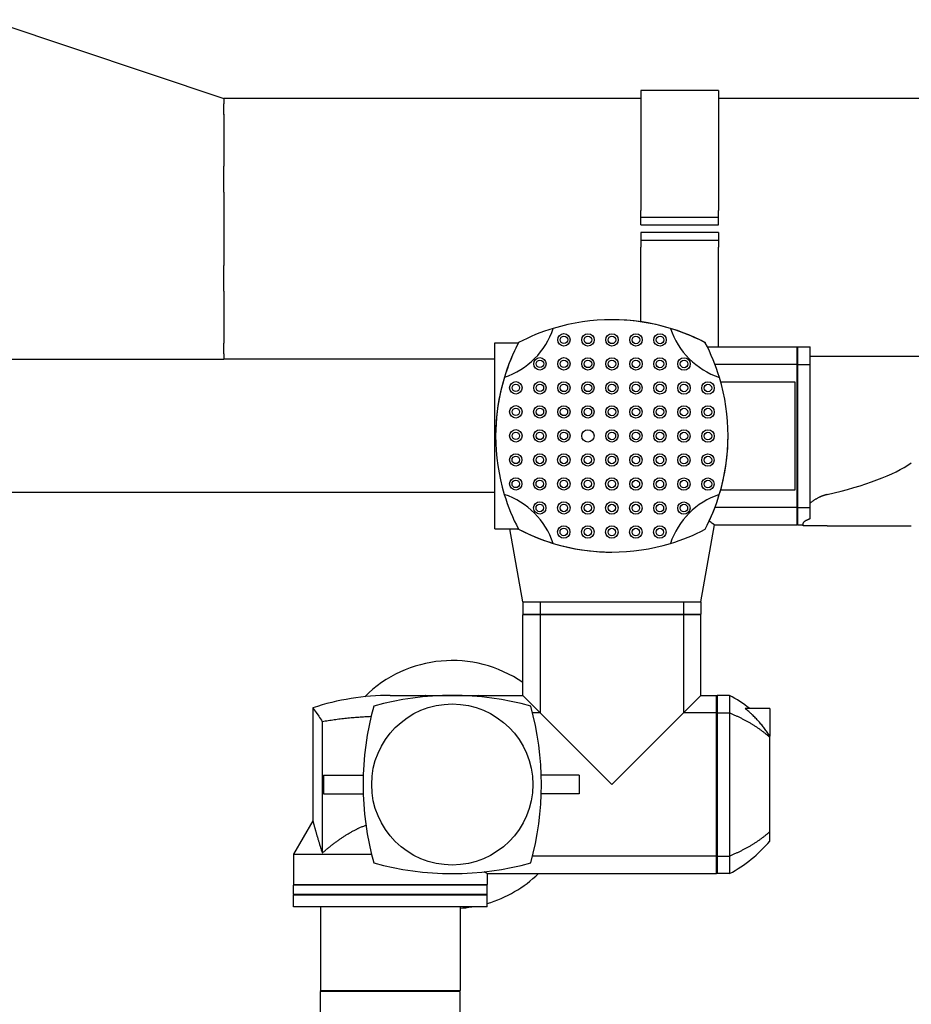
# Model space of a CAD drawing. Extents: x -89225 to 110569, y 13360 to 87647.
# Tile 104 of 256: x 24191 to 24767, y 30266 to 30902. Entities that reach past the tile are written whole.
import ezdxf

# ---------------------------------------------------------------- set-up
doc = ezdxf.new("R2010")
doc.units = 0
doc.layers.add('INSTALLATIE', color=6, linetype='Continuous')

# ---------------------------------------------------------------- blocks, each defined once
blk = doc.blocks.new('Beluchtingsinstallatie VAZ')
for p, q in [((1118040.94, -969967.71), (1118193.34, -970018.51)), ((1118462.55, -970013.5), (1118462.55, -970090.81)), ((1118512.55, -970013.5), (1118462.55, -970013.5)), ((1118512.55, -970013.5), (1118512.55, -970090.81)), ((1118193.34, -970018.51), (1118193.34, -970021.92)), ((1118462.55, -970018.51), (1118193.34, -970018.51)), ((1118193.34, -970028.8), (1118193.34, -970021.92)), ((1118844.36, -970018.51), (1118512.55, -970018.51)), ((1118193.34, -970028.79), (1118193.34, -970062.33)), ((1118193.34, -970078.93), (1118193.34, -970062.33)), ((1118193.34, -970078.93), (1118193.34, -970126.36)), ((1118462.55, -970095.15), (1118462.55, -970090.81)), ((1118512.55, -970095.15), (1118512.55, -970090.81)), ((1118462.55, -970095.15), (1118512.55, -970095.15)), ((1118462.55, -970100.15), (1118462.55, -970095.15)), ((1118462.55, -970100.15), (1118512.55, -970100.15)), ((1118512.55, -970100.15), (1118512.55, -970095.15)), ((1118512.55, -970105.15), (1118462.55, -970105.15)), ((1118462.55, -970105.15), (1118462.55, -970110.15)), ((1118512.55, -970105.15), (1118512.55, -970110.15)), ((1118462.55, -970110.15), (1118462.55, -970114.49)), ((1118512.55, -970110.15), (1118462.55, -970110.15)), ((1118512.55, -970110.15), (1118512.55, -970114.49)), ((1118462.55, -970162.72), (1118462.55, -970114.49)), ((1118512.55, -970178.85), (1118512.55, -970114.49)), ((1118193.34, -970142.96), (1118193.34, -970126.36)), ((1118193.34, -970142.96), (1118193.34, -970176.5)), ((1118193.34, -970183.38), (1118193.34, -970176.5)), ((1118368.24, -970176.35), (1118383.41, -970176.35)), ((1118368.24, -970296.35), (1118368.24, -970176.35)), ((1118383.53, -970176.14), (1118383.53, -970176.14)), ((1118383.57, -970176.13), (1118383.56, -970176.12)), ((1118503.95, -970176.14), (1118503.95, -970176.14)), ((1118503.98, -970176.16), (1118503.97, -970176.17)), ((1118193.34, -970183.37), (1118193.34, -970186.79)), ((1118505.35, -970178.85), (1118563.24, -970178.85)), ((1118563.24, -970190.16), (1118563.24, -970178.85)), ((1118563.74, -970179.35), (1118563.24, -970178.85)), ((1118563.74, -970190.16), (1118563.74, -970178.85)), ((1118563.74, -970178.85), (1118571.74, -970178.85)), ((1118571.74, -970190.16), (1118571.74, -970178.85)), ((1118040.94, -970186.79), (1118193.34, -970186.79)), ((1118368.24, -970186.79), (1118193.34, -970186.79)), ((1118571.74, -970184.85), (1118663.74, -970184.85)), ((1118563.24, -970190.16), (1118510.27, -970190.16)), ((1118563.24, -970282.54), (1118563.24, -970190.16)), ((1118563.74, -970282.54), (1118563.74, -970190.16)), ((1118563.74, -970190.16), (1118571.74, -970190.16)), ((1118571.74, -970282.54), (1118571.74, -970190.16)), ((1118513.95, -970201.35), (1118561.74, -970201.35)), ((1118561.74, -970201.35), (1118561.74, -970271.35)), ((1118561.74, -970271.35), (1118513.94, -970271.35)), ((1118563.24, -970282.54), (1118510.26, -970282.54)), ((1118563.24, -970293.85), (1118563.24, -970282.54)), ((1118563.74, -970282.54), (1118571.74, -970282.54)), ((1118563.74, -970293.85), (1118563.74, -970282.54)), ((1118571.74, -970289.88), (1118571.74, -970282.54)), ((1118368.24, -970296.35), (1118383.39, -970296.35)), ((1118386.24, -970343.35), (1118377.95, -970296.35)), ((1118383.53, -970296.56), (1118383.53, -970296.56)), ((1118501.24, -970343.35), (1118509.97, -970293.85)), ((1118503.92, -970296.58), (1118503.93, -970296.59)), ((1118503.95, -970296.56), (1118503.95, -970296.56)), ((1118509.97, -970293.85), (1118563.24, -970293.85)), ((1118563.74, -970293.35), (1118563.24, -970293.85)), ((1118563.74, -970293.85), (1118567.2, -970293.85)), ((1118567.2, -970294.35), (1118567.2, -970292.72)), ((1118582.77, -970294.35), (1118567.2, -970294.35)), ((1118582.77, -970294.35), (1118637.01, -970294.35)), ((1118386.24, -970343.35), (1118397.55, -970343.35)), ((1118386.24, -970343.35), (1118386.24, -970351.35)), ((1118397.55, -970343.35), (1118443.74, -970343.35)), ((1118397.55, -970343.35), (1118397.55, -970351.35)), ((1118443.74, -970343.35), (1118489.93, -970343.35)), ((1118489.93, -970343.35), (1118489.93, -970351.35)), ((1118489.93, -970343.35), (1118501.24, -970343.35)), ((1118501.24, -970343.35), (1118501.24, -970351.35)), ((1118386.24, -970351.35), (1118397.55, -970351.35)), ((1118386.74, -970351.35), (1118386.24, -970351.85)), ((1118397.55, -970351.85), (1118386.24, -970351.85)), ((1118386.24, -970403.85), (1118386.24, -970351.85)), ((1118397.55, -970351.35), (1118489.93, -970351.35)), ((1118397.55, -970351.85), (1118397.55, -970415.16)), ((1118489.93, -970351.85), (1118397.55, -970351.85)), ((1118489.93, -970351.35), (1118501.24, -970351.35)), ((1118501.24, -970351.85), (1118489.93, -970351.85)), ((1118489.93, -970351.85), (1118489.93, -970415.16)), ((1118500.74, -970351.35), (1118501.24, -970351.85)), ((1118501.24, -970403.85), (1118501.24, -970351.85)), ((1118300.74, -970403.85), (1118386.24, -970403.85)), ((1118323.73, -970403.85), (1118323.73, -970403.79)), ((1118357.73, -970403.78), (1118357.73, -970403.85)), ((1118397.55, -970415.16), (1118386.24, -970403.85)), ((1118501.24, -970403.85), (1118489.93, -970415.16)), ((1118501.24, -970403.85), (1118511.24, -970403.85)), ((1118511.24, -970415.16), (1118511.24, -970403.85)), ((1118511.74, -970404.35), (1118511.24, -970403.85)), ((1118511.74, -970403.85), (1118511.74, -970415.16)), ((1118519.74, -970403.85), (1118511.74, -970403.85)), ((1118519.74, -970403.85), (1118519.74, -970415.16)), ((1118250.74, -970411.86), (1118250.74, -970484.7)), ((1118397.55, -970415.16), (1118392.54, -970415.16)), ((1118443.74, -970461.35), (1118397.55, -970415.16)), ((1118489.93, -970415.16), (1118443.74, -970461.35)), ((1118511.24, -970415.16), (1118489.93, -970415.16)), ((1118511.24, -970507.54), (1118511.24, -970415.16)), ((1118511.74, -970415.16), (1118519.74, -970415.16)), ((1118511.74, -970415.16), (1118511.74, -970507.54)), ((1118519.74, -970415.16), (1118519.74, -970507.54)), ((1118545.74, -970412.35), (1118529.84, -970412.35)), ((1118545.74, -970412.35), (1118545.74, -970430.06)), ((1118256.87, -970420.86), (1118256.87, -970505.55)), ((1118545.74, -970430.9), (1118545.74, -970430.06)), ((1118545.74, -970491.8), (1118545.74, -970430.9)), ((1118257.74, -970455.35), (1118283.33, -970455.35)), ((1118257.74, -970455.35), (1118257.74, -970467.35)), ((1118422.74, -970455.35), (1118398.14, -970455.35)), ((1118422.74, -970455.35), (1118422.74, -970467.35)), ((1118257.74, -970467.35), (1118283.33, -970467.35)), ((1118422.74, -970467.35), (1118398.14, -970467.35)), ((1118250.74, -970484.7), (1118238.24, -970506.35)), ((1118545.74, -970497.9), (1118545.74, -970491.8)), ((1118238.24, -970506.35), (1118288.65, -970506.35)), ((1118238.24, -970506.35), (1118238.24, -970525.85)), ((1118511.24, -970507.54), (1118392.54, -970507.54)), ((1118511.24, -970518.85), (1118511.24, -970507.54)), ((1118511.74, -970507.54), (1118519.74, -970507.54)), ((1118511.74, -970507.54), (1118511.74, -970518.85)), ((1118519.74, -970507.54), (1118519.74, -970518.85)), ((1118363.24, -970518.85), (1118363.24, -970525.85)), ((1118363.24, -970518.85), (1118511.24, -970518.85)), ((1118511.74, -970518.35), (1118511.24, -970518.85)), ((1118519.74, -970518.85), (1118511.74, -970518.85)), ((1118238.24, -970525.85), (1118363.24, -970525.85)), ((1118238.74, -970526.35), (1118238.24, -970525.85)), ((1118363.24, -970526.35), (1118238.24, -970526.35)), ((1118238.24, -970532.35), (1118238.24, -970526.35)), ((1118362.74, -970526.35), (1118363.24, -970525.85)), ((1118363.24, -970532.35), (1118363.24, -970526.35)), ((1118363.24, -970532.35), (1118238.24, -970532.35)), ((1118238.74, -970532.35), (1118238.24, -970532.85)), ((1118363.24, -970532.85), (1118238.24, -970532.85)), ((1118238.24, -970540.35), (1118238.24, -970532.85)), ((1118362.74, -970532.35), (1118363.24, -970532.85)), ((1118363.24, -970540.35), (1118363.24, -970532.85)), ((1118363.24, -970540.35), (1118238.24, -970540.35)), ((1118255.74, -970540.35), (1118255.74, -970594.35)), ((1118345.74, -970540.35), (1118345.74, -970594.35)), ((1118255.74, -970594.35), (1118345.74, -970594.35)), ((1118256.24, -970594.85), (1118255.74, -970594.35)), ((1118345.74, -970594.85), (1118255.74, -970594.85)), ((1118255.74, -970608.85), (1118255.74, -970594.85)), ((1118345.24, -970594.85), (1118345.74, -970594.35)), ((1118345.74, -970608.85), (1118345.74, -970594.85))]:
    blk.add_line(p, q)
for centre, radius in [((1118412.82, -970174.35), 4), ((1118428.32, -970174.36), 4), ((1118443.82, -970174.38), 4), ((1118459.32, -970174.39), 4), ((1118474.82, -970174.4), 4), ((1118412.82, -970174.35), 2.43), ((1118428.32, -970174.36), 2.43), ((1118443.82, -970174.38), 2.43), ((1118459.32, -970174.39), 2.43), ((1118474.82, -970174.4), 2.43), ((1118397.31, -970189.84), 4), ((1118397.31, -970189.84), 2.43), ((1118412.81, -970189.85), 4), ((1118412.81, -970189.85), 2.43), ((1118428.31, -970189.86), 4), ((1118428.31, -970189.86), 2.43), ((1118443.81, -970189.88), 4), ((1118443.81, -970189.88), 2.43), ((1118459.31, -970189.89), 4), ((1118459.31, -970189.89), 2.43), ((1118474.81, -970189.9), 4), ((1118474.81, -970189.9), 2.43), ((1118490.31, -970189.92), 4), ((1118490.31, -970189.92), 2.43), ((1118381.79, -970205.33), 4), ((1118397.29, -970205.34), 4), ((1118412.79, -970205.35), 4), ((1118428.29, -970205.36), 4), ((1118443.79, -970205.38), 4), ((1118459.29, -970205.39), 4), ((1118474.79, -970205.4), 4), ((1118490.29, -970205.42), 4), ((1118505.79, -970205.43), 4), ((1118381.79, -970205.33), 2.43), ((1118397.29, -970205.34), 2.43), ((1118412.79, -970205.35), 2.43), ((1118428.29, -970205.36), 2.43), ((1118443.79, -970205.38), 2.43), ((1118459.29, -970205.39), 2.43), ((1118474.79, -970205.4), 2.43), ((1118490.29, -970205.42), 2.43), ((1118505.79, -970205.43), 2.43), ((1118381.78, -970220.82), 4), ((1118381.78, -970220.82), 2.43), ((1118397.28, -970220.84), 4), ((1118397.28, -970220.84), 2.43), ((1118412.78, -970220.85), 4), ((1118412.78, -970220.85), 2.43), ((1118428.28, -970220.86), 4), ((1118428.28, -970220.86), 2.43), ((1118443.78, -970220.88), 4), ((1118443.78, -970220.88), 2.43), ((1118459.28, -970220.89), 4), ((1118459.28, -970220.89), 2.43), ((1118474.78, -970220.9), 4), ((1118474.78, -970220.9), 2.43), ((1118490.28, -970220.92), 4), ((1118490.28, -970220.92), 2.43), ((1118505.78, -970220.93), 4), ((1118505.78, -970220.93), 2.43), ((1118381.77, -970236.32), 4), ((1118381.77, -970236.32), 2.43), ((1118397.27, -970236.34), 4), ((1118397.27, -970236.34), 2.43), ((1118412.77, -970236.35), 4), ((1118412.77, -970236.35), 2.43), ((1118428.27, -970236.36), 4), ((1118443.77, -970236.35), 4), ((1118443.77, -970236.35), 2.43), ((1118459.27, -970236.36), 4), ((1118459.27, -970236.36), 2.43), ((1118474.77, -970236.4), 4), ((1118474.77, -970236.4), 2.43), ((1118490.27, -970236.42), 4), ((1118490.27, -970236.42), 2.43), ((1118505.77, -970236.43), 4), ((1118505.77, -970236.43), 2.43), ((1118381.75, -970251.82), 4), ((1118381.75, -970251.82), 2.43), ((1118397.25, -970251.84), 4), ((1118397.25, -970251.84), 2.43), ((1118412.75, -970251.85), 4), ((1118412.75, -970251.85), 2.43), ((1118428.25, -970251.86), 4), ((1118428.25, -970251.86), 2.43), ((1118443.75, -970251.88), 4), ((1118443.75, -970251.88), 2.43), ((1118459.25, -970251.89), 4), ((1118459.25, -970251.89), 2.43), ((1118474.75, -970251.9), 4), ((1118474.75, -970251.9), 2.43), ((1118490.25, -970251.92), 4), ((1118490.25, -970251.92), 2.43), ((1118505.75, -970251.93), 4), ((1118505.75, -970251.93), 2.43), ((1118381.74, -970267.32), 4), ((1118381.74, -970267.32), 2.43), ((1118397.24, -970267.34), 4), ((1118397.24, -970267.34), 2.43), ((1118412.74, -970267.35), 4), ((1118412.74, -970267.35), 2.43), ((1118428.24, -970267.36), 4), ((1118428.24, -970267.36), 2.43), ((1118443.74, -970267.38), 4), ((1118443.74, -970267.38), 2.43), ((1118459.24, -970267.39), 4), ((1118459.24, -970267.39), 2.43), ((1118474.74, -970267.4), 4), ((1118474.74, -970267.4), 2.43), ((1118490.24, -970267.42), 4), ((1118490.24, -970267.42), 2.43), ((1118505.74, -970267.43), 4), ((1118505.74, -970267.43), 2.43), ((1118397.23, -970282.84), 4), ((1118412.73, -970282.85), 4), ((1118428.23, -970282.86), 4), ((1118443.73, -970282.88), 4), ((1118397.23, -970282.84), 2.43), ((1118412.73, -970282.85), 2.43), ((1118428.23, -970282.86), 2.43), ((1118443.73, -970282.88), 2.43), ((1118459.23, -970282.89), 4), ((1118459.23, -970282.89), 2.43), ((1118474.73, -970282.9), 4), ((1118474.73, -970282.9), 2.43), ((1118490.23, -970282.92), 4), ((1118490.23, -970282.92), 2.43), ((1118412.72, -970298.35), 4), ((1118412.72, -970298.35), 2.43), ((1118428.22, -970298.36), 4), ((1118428.22, -970298.36), 2.43), ((1118443.72, -970298.38), 4), ((1118443.72, -970298.38), 2.43), ((1118459.22, -970298.39), 4), ((1118459.22, -970298.39), 2.43), ((1118474.72, -970298.4), 4), ((1118474.72, -970298.4), 2.43), ((1118340.74, -970461.35), 52)]:
    blk.add_circle(centre, radius)
for centre, radius, start, end in [((1118443.69, -970291.35), 130, 73.05702, 106.87188), ((1118443.74, -970291.35), 130, 62.40719, 89.98625), ((1118443.72, -970291.35), 130, 62.38337, 89.9693), ((1118358.55, -970151.08), 50, 288.46514, 341.5059), ((1118443.69, -970291.35), 130, 106.87188, 117.54516), ((1118529, -970151.16), 50, 198.46514, 251.5059), ((1118443.69, -970291.35), 130, 62.35954, 73.05702), ((1118498.74, -970236.37), 130, 152.38337, 179.9693), ((1118498.74, -970236.39), 130, 152.35954, 163.05702), ((1118443.74, -970291.35), 130, 117.58463, 117.59281), ((1118443.72, -970291.35), 130, 117.56081, 117.56898), ((1118388.74, -970236.33), 130, 27.56081, 27.56898), ((1118388.74, -970236.3), 130, 16.87188, 27.54516), ((1118498.74, -970236.39), 130, 163.05702, 196.87188), ((1118388.74, -970236.3), 130, 343.05702, 16.87188), ((1118388.74, -970236.33), 130, 332.38337, 359.9693), ((1118358.47, -970321.54), 50, 18.46514, 71.5059), ((1118498.74, -970236.39), 130, 196.87188, 207.54516), ((1118528.93, -970321.61), 50, 108.46514, 161.5059), ((1118388.74, -970236.3), 130, 332.35954, 343.05702), ((1118443.79, -970181.35), 130, 242.35954, 253.05702), ((1118498.74, -970236.37), 130, 207.56081, 207.56898), ((1118443.76, -970181.35), 130, 242.38337, 269.9693), ((1118443.74, -970181.35), 130, 242.40719, 269.98625), ((1118443.79, -970181.35), 130, 286.87188, 297.54516), ((1118443.76, -970181.35), 130, 297.56081, 297.56898), ((1118443.74, -970181.35), 130, 297.58463, 297.59281), ((1118443.79, -970181.35), 130, 253.05702, 286.87188), ((1118340.74, -970461.35), 80, 55.33689, 134.91936), ((1118340.74, -970391.35), 10.02, 85.73937, 94.26024), ((1118300.74, -970563.85), 160, 90, 108.20995), ((1118340.74, -970593.85), 190, 74.54546, 105.45454), ((1118340.74, -970461.33), 60, 106.46465, 106.67649), ((1118340.74, -970461.33), 60, 73.32351, 73.54615), ((1118476.11, -970484.61), 91.79, 51.92709, 61.62135), ((1118473.24, -970461.35), 190, 164.54546, 195.45454), ((1118208.24, -970461.35), 190, 344.54546, 15.45454), ((1118476.11, -970438.09), 91.79, 298.37865, 319.33571), ((1118340.74, -970328.85), 190, 254.54546, 285.45454), ((1118340.74, -970461.35), 80, 286.33482, 314.04863), ((1118340.74, -970461.35), 80, 273.58332, 279.06872)]:
    blk.add_arc(centre, radius, start, end)
for centre, major_axis, ratio, start_param, end_param in [((1118442.72, -970236.35), (206.47, 0), 0.249433, 5.457828, 5.937985), ((1120234.01, -968447.42), (2680.61, 2678.48), 0.00002, 3.950184, 3.950188)]:
    blk.add_ellipse(centre, major_axis=major_axis, ratio=ratio, start_param=start_param, end_param=end_param)
for points, knots in [([(1118563.24, -970190.16), (1118563.28, -970190.19), (1118563.32, -970190.22), (1118563.36, -970190.25), (1118563.41, -970190.28), (1118563.45, -970190.31), (1118563.49, -970190.34), (1118563.53, -970190.37), (1118563.57, -970190.4), (1118563.61, -970190.44), (1118563.66, -970190.47), (1118563.7, -970190.5), (1118563.74, -970190.53)], [0, 0, 0, 0, 0.1811345, 0.1811345, 0.1811345, 0.3622692, 0.3622692, 0.3622692, 0.543404, 0.543404, 0.543404, 0.7245391, 0.7245391, 0.7245391, 0.7245391]), ([(1118582.77, -970274.19), (1118582.63, -970274.22), (1118582.48, -970274.26), (1118582.34, -970274.29), (1118582.2, -970274.33), (1118582.06, -970274.36), (1118581.92, -970274.4), (1118581.78, -970274.44), (1118581.64, -970274.48), (1118581.5, -970274.52), (1118581.37, -970274.56), (1118581.23, -970274.6), (1118581.09, -970274.64), (1118580.95, -970274.68), (1118580.82, -970274.73), (1118580.68, -970274.77), (1118580.55, -970274.82), (1118580.41, -970274.86), (1118580.28, -970274.91), (1118580.15, -970274.95), (1118580.01, -970275), (1118579.88, -970275.05), (1118579.75, -970275.1), (1118579.62, -970275.14), (1118579.49, -970275.19), (1118579.23, -970275.29), (1118578.97, -970275.4), (1118578.72, -970275.5), (1118578.59, -970275.55), (1118578.47, -970275.61), (1118578.34, -970275.66), (1118578.22, -970275.71), (1118578.1, -970275.77), (1118577.98, -970275.82), (1118577.73, -970275.94), (1118577.49, -970276.05), (1118577.25, -970276.16), (1118577.01, -970276.28), (1118576.78, -970276.4), (1118576.55, -970276.52), (1118576.32, -970276.64), (1118576.09, -970276.76), (1118575.87, -970276.89), (1118575.64, -970277.01), (1118575.42, -970277.14), (1118575.21, -970277.26), (1118574.99, -970277.39), (1118574.78, -970277.52), (1118574.57, -970277.65), (1118574.36, -970277.78), (1118574.15, -970277.91), (1118573.95, -970278.04), (1118573.75, -970278.17), (1118573.56, -970278.31), (1118573.36, -970278.44), (1118573.17, -970278.57), (1118572.98, -970278.71), (1118572.8, -970278.84), (1118572.61, -970278.98), (1118572.43, -970279.11), (1118572.25, -970279.24), (1118572.08, -970279.38), (1118571.91, -970279.51), (1118571.74, -970279.65)], [0, 0, 0, 0, 0.450933, 0.450933, 0.450933, 0.90236, 0.90236, 0.90236, 1.354169, 1.354169, 1.354169, 1.806226, 1.806226, 1.806226, 2.258381, 2.258381, 2.258381, 2.710469, 2.710469, 2.710469, 3.162311, 3.162311, 3.162311, 3.613717, 3.613717, 3.613717, 4.514405, 4.514405, 4.514405, 4.963262, 4.963262, 4.963262, 5.411564, 5.411564, 5.411564, 6.309891, 6.309891, 6.309891, 7.210391, 7.210391, 7.210391, 8.112732, 8.112732, 8.112732, 9.016461, 9.016461, 9.016461, 9.921024, 9.921024, 9.921024, 10.825775, 10.825775, 10.825775, 11.729999, 11.729999, 11.729999, 12.632927, 12.632927, 12.632927, 13.533748, 13.533748, 13.533748, 14.431631, 14.431631, 14.431631, 14.431631]), ([(1118563.74, -970282.17), (1118563.7, -970282.2), (1118563.66, -970282.23), (1118563.61, -970282.26), (1118563.57, -970282.29), (1118563.53, -970282.32), (1118563.49, -970282.36), (1118563.45, -970282.39), (1118563.41, -970282.42), (1118563.36, -970282.45), (1118563.32, -970282.48), (1118563.28, -970282.51), (1118563.24, -970282.54)], [0, 0, 0, 0, 0.1811347, 0.1811347, 0.1811347, 0.3622695, 0.3622695, 0.3622695, 0.5434043, 0.5434043, 0.5434043, 0.7245391, 0.7245391, 0.7245391, 0.7245391]), ([(1118509.97, -970293.85), (1118509.97, -970293.85), (1118509.56, -970293.55), (1118508.19, -970292.52), (1118507.45, -970291.98), (1118506.55, -970291.31)], [-10.94304, -10.94304, -10.94304, -10.94304, -9.607505, -9.607505, -8.725526, -8.725526, -8.725526, -8.725526]), ([(1118571.74, -970289.88), (1118571.59, -970289.94), (1118571.44, -970289.99), (1118571.29, -970290.05), (1118571.27, -970290.06), (1118571.24, -970290.07), (1118571.22, -970290.08), (1118571.04, -970290.14), (1118570.88, -970290.21), (1118570.72, -970290.27), (1118570.56, -970290.34), (1118570.4, -970290.4), (1118570.25, -970290.47), (1118570.1, -970290.54), (1118569.95, -970290.6), (1118569.81, -970290.67), (1118569.67, -970290.73), (1118569.54, -970290.8), (1118569.41, -970290.86), (1118569.28, -970290.92), (1118569.15, -970290.99), (1118569.03, -970291.05), (1118568.91, -970291.12), (1118568.8, -970291.18), (1118568.69, -970291.24), (1118568.58, -970291.3), (1118568.48, -970291.36), (1118568.38, -970291.43), (1118568.29, -970291.49), (1118568.2, -970291.55), (1118568.11, -970291.61), (1118568.07, -970291.64), (1118568.03, -970291.66), (1118567.99, -970291.69), (1118567.95, -970291.72), (1118567.91, -970291.75), (1118567.87, -970291.78), (1118567.8, -970291.84), (1118567.73, -970291.89), (1118567.67, -970291.95), (1118567.61, -970292.01), (1118567.55, -970292.06), (1118567.51, -970292.11), (1118567.46, -970292.17), (1118567.41, -970292.22), (1118567.37, -970292.27), (1118567.34, -970292.32), (1118567.3, -970292.37), (1118567.28, -970292.42), (1118567.25, -970292.47), (1118567.23, -970292.52), (1118567.22, -970292.57), (1118567.21, -970292.61), (1118567.2, -970292.66), (1118567.2, -970292.7), (1118567.2, -970292.71), (1118567.2, -970292.71), (1118567.2, -970292.72)], [0, 0, 0, 0, 0.747729, 0.747729, 0.747729, 0.880088, 0.880088, 0.880088, 1.763027, 1.763027, 1.763027, 2.64811, 2.64811, 2.64811, 3.53458, 3.53458, 3.53458, 4.42165, 4.42165, 4.42165, 5.308526, 5.308526, 5.308526, 6.194425, 6.194425, 6.194425, 7.078601, 7.078601, 7.078601, 7.960365, 7.960365, 7.960365, 8.400148, 8.400148, 8.400148, 8.839523, 8.839523, 8.839523, 9.71923, 9.71923, 9.71923, 10.599616, 10.599616, 10.599616, 11.479888, 11.479888, 11.479888, 12.35928, 12.35928, 12.35928, 13.23778, 13.23778, 13.23778, 14.116239, 14.116239, 14.116239, 14.216299, 14.216299, 14.216299, 14.216299]), ([(1118397.55, -970351.85), (1118397.58, -970351.81), (1118397.61, -970351.77), (1118397.64, -970351.72), (1118397.67, -970351.68), (1118397.7, -970351.64), (1118397.73, -970351.6), (1118397.76, -970351.56), (1118397.79, -970351.52), (1118397.83, -970351.47), (1118397.86, -970351.43), (1118397.89, -970351.39), (1118397.92, -970351.35)], [0, 0, 0, 0, 0.1811348, 0.1811348, 0.1811348, 0.3622696, 0.3622696, 0.3622696, 0.5434043, 0.5434043, 0.5434043, 0.724539, 0.724539, 0.724539, 0.724539]), ([(1118489.56, -970351.35), (1118489.59, -970351.39), (1118489.62, -970351.43), (1118489.65, -970351.47), (1118489.68, -970351.52), (1118489.72, -970351.56), (1118489.75, -970351.6), (1118489.78, -970351.64), (1118489.81, -970351.68), (1118489.84, -970351.72), (1118489.87, -970351.77), (1118489.9, -970351.81), (1118489.93, -970351.85)], [0, 0, 0, 0, 0.1811347, 0.1811347, 0.1811347, 0.3622694, 0.3622694, 0.3622694, 0.5434042, 0.5434042, 0.5434042, 0.7245391, 0.7245391, 0.7245391, 0.7245391]), ([(1118250.74, -970411.86), (1118250.74, -970411.86), (1118252.09, -970413.72), (1118255.23, -970418.37), (1118256.02, -970419.55), (1118256.87, -970420.86)], [-31.600868, -31.600868, -31.600868, -31.600868, -28.034558, -28.034558, -27.008419, -27.008419, -27.008419, -27.008419]), ([(1118288.36, -970417.52), (1118287.69, -970417.55), (1118287.03, -970417.59), (1118286.36, -970417.62), (1118285.69, -970417.66), (1118285.02, -970417.69), (1118284.36, -970417.73), (1118283.69, -970417.77), (1118283.02, -970417.82), (1118282.36, -970417.86), (1118281.69, -970417.91), (1118281.02, -970417.95), (1118280.36, -970418), (1118279.7, -970418.05), (1118279.03, -970418.1), (1118278.37, -970418.16), (1118277.71, -970418.21), (1118277.04, -970418.27), (1118276.38, -970418.33), (1118275.72, -970418.39), (1118275.06, -970418.45), (1118274.4, -970418.52), (1118273.74, -970418.58), (1118273.08, -970418.65), (1118272.43, -970418.72), (1118271.11, -970418.86), (1118269.8, -970419), (1118268.5, -970419.16), (1118267.84, -970419.24), (1118267.19, -970419.32), (1118266.54, -970419.41), (1118265.89, -970419.49), (1118265.24, -970419.58), (1118264.59, -970419.67), (1118263.94, -970419.76), (1118263.29, -970419.85), (1118262.65, -970419.94), (1118262, -970420.04), (1118261.36, -970420.14), (1118260.71, -970420.24), (1118260.07, -970420.33), (1118259.43, -970420.44), (1118258.79, -970420.54), (1118258.15, -970420.65), (1118257.51, -970420.75), (1118256.87, -970420.86)], [0, 0, 0, 0, 2.014546, 2.014546, 2.014546, 4.029669, 4.029669, 4.029669, 6.04516, 6.04516, 6.04516, 8.060804, 8.060804, 8.060804, 10.076389, 10.076389, 10.076389, 12.091701, 12.091701, 12.091701, 14.106525, 14.106525, 14.106525, 16.120651, 16.120651, 16.120651, 20.149112, 20.149112, 20.149112, 22.164273, 22.164273, 22.164273, 24.179786, 24.179786, 24.179786, 26.195438, 26.195438, 26.195438, 28.211019, 28.211019, 28.211019, 30.226315, 30.226315, 30.226315, 32.241114, 32.241114, 32.241114, 32.241114]), ([(1118511.24, -970415.16), (1118511.28, -970415.19), (1118511.32, -970415.22), (1118511.36, -970415.25), (1118511.41, -970415.28), (1118511.45, -970415.31), (1118511.49, -970415.34), (1118511.53, -970415.37), (1118511.57, -970415.4), (1118511.61, -970415.44), (1118511.66, -970415.47), (1118511.7, -970415.5), (1118511.74, -970415.53)], [0, 0, 0, 0, 0.1811348, 0.1811348, 0.1811348, 0.3622696, 0.3622696, 0.3622696, 0.5434044, 0.5434044, 0.5434044, 0.7245391, 0.7245391, 0.7245391, 0.7245391]), ([(1118519.74, -970415.16), (1118520.37, -970415.41), (1118520.99, -970415.66), (1118521.61, -970415.93), (1118522.22, -970416.19), (1118522.84, -970416.45), (1118523.44, -970416.73), (1118524.05, -970417), (1118524.66, -970417.27), (1118525.25, -970417.56), (1118525.85, -970417.84), (1118526.44, -970418.13), (1118527.03, -970418.42), (1118527.62, -970418.71), (1118528.2, -970419.01), (1118528.78, -970419.31), (1118529.36, -970419.61), (1118529.93, -970419.91), (1118530.49, -970420.23), (1118531.06, -970420.54), (1118531.62, -970420.85), (1118532.17, -970421.17), (1118532.72, -970421.49), (1118533.27, -970421.81), (1118533.81, -970422.14), (1118534.35, -970422.47), (1118534.89, -970422.8), (1118535.42, -970423.14), (1118535.95, -970423.48), (1118536.48, -970423.82), (1118537, -970424.17), (1118537.52, -970424.51), (1118538.04, -970424.87), (1118538.55, -970425.22), (1118539.05, -970425.58), (1118539.56, -970425.94), (1118540.06, -970426.31), (1118540.55, -970426.67), (1118541.05, -970427.04), (1118541.53, -970427.42), (1118542.02, -970427.79), (1118542.5, -970428.17), (1118542.97, -970428.55), (1118543.45, -970428.94), (1118543.91, -970429.32), (1118544.38, -970429.71), (1118544.84, -970430.1), (1118545.29, -970430.5), (1118545.74, -970430.9)], [0, 0, 0, 0, 2.1598, 2.1598, 2.1598, 4.318796, 4.318796, 4.318796, 6.476322, 6.476322, 6.476322, 8.631723, 8.631723, 8.631723, 10.784362, 10.784362, 10.784362, 12.933627, 12.933627, 12.933627, 15.078937, 15.078937, 15.078937, 17.219775, 17.219775, 17.219775, 19.361035, 19.361035, 19.361035, 21.506437, 21.506437, 21.506437, 23.655551, 23.655551, 23.655551, 25.807896, 25.807896, 25.807896, 27.962948, 27.962948, 27.962948, 30.120145, 30.120145, 30.120145, 32.278898, 32.278898, 32.278898, 34.438592, 34.438592, 34.438592, 34.438592]), ([(1118545.74, -970430.06), (1118545.47, -970429.65), (1118545.2, -970429.24), (1118544.92, -970428.84), (1118544.64, -970428.43), (1118544.36, -970428.03), (1118544.07, -970427.62), (1118543.79, -970427.22), (1118543.5, -970426.82), (1118543.2, -970426.43), (1118542.91, -970426.03), (1118542.61, -970425.63), (1118542.31, -970425.24), (1118542.01, -970424.85), (1118541.7, -970424.46), (1118541.4, -970424.07), (1118541.09, -970423.68), (1118540.77, -970423.3), (1118540.46, -970422.92), (1118540.14, -970422.53), (1118539.82, -970422.16), (1118539.49, -970421.78), (1118539.17, -970421.4), (1118538.84, -970421.03), (1118538.51, -970420.66), (1118538.17, -970420.29), (1118537.84, -970419.92), (1118537.5, -970419.56), (1118537.16, -970419.19), (1118536.82, -970418.83), (1118536.47, -970418.47), (1118536.12, -970418.11), (1118535.77, -970417.76), (1118535.42, -970417.4), (1118535.07, -970417.05), (1118534.71, -970416.7), (1118534.35, -970416.36), (1118534.17, -970416.18), (1118533.99, -970416.01), (1118533.81, -970415.84), (1118533.62, -970415.67), (1118533.44, -970415.5), (1118533.26, -970415.33), (1118532.89, -970414.99), (1118532.52, -970414.65), (1118532.14, -970414.32), (1118531.77, -970413.98), (1118531.39, -970413.65), (1118531, -970413.32), (1118530.62, -970413), (1118530.23, -970412.67), (1118529.84, -970412.35)], [0, 0, 0, 0, 1.584214, 1.584214, 1.584214, 3.169173, 3.169173, 3.169173, 4.754591, 4.754591, 4.754591, 6.340181, 6.340181, 6.340181, 7.92567, 7.92567, 7.92567, 9.510788, 9.510788, 9.510788, 11.09528, 11.09528, 11.09528, 12.6789, 12.6789, 12.6789, 14.261417, 14.261417, 14.261417, 15.842616, 15.842616, 15.842616, 17.4223, 17.4223, 17.4223, 19.00029, 19.00029, 19.00029, 19.7886, 19.7886, 19.7886, 20.576841, 20.576841, 20.576841, 22.155454, 22.155454, 22.155454, 23.736737, 23.736737, 23.736737, 25.320403, 25.320403, 25.320403, 25.320403]), ([(1118250.74, -970484.7), (1118250.74, -970484.7), (1118250.74, -970484.7), (1118250.74, -970484.71), (1118250.74, -970484.71), (1118250.74, -970484.72), (1118250.75, -970484.73), (1118250.75, -970484.74), (1118250.75, -970484.75), (1118250.76, -970484.76), (1118250.76, -970484.78), (1118250.76, -970484.8), (1118250.77, -970484.81), (1118250.77, -970484.83), (1118250.78, -970484.86), (1118250.79, -970484.88), (1118250.79, -970484.9), (1118250.8, -970484.93), (1118250.81, -970484.96), (1118250.82, -970485.02), (1118250.84, -970485.08), (1118250.86, -970485.16), (1118250.87, -970485.2), (1118250.88, -970485.24), (1118250.89, -970485.28), (1118250.9, -970485.32), (1118250.92, -970485.37), (1118250.93, -970485.41), (1118250.94, -970485.46), (1118250.95, -970485.51), (1118250.97, -970485.56), (1118250.98, -970485.61), (1118251, -970485.67), (1118251.01, -970485.72), (1118251.02, -970485.78), (1118251.04, -970485.84), (1118251.06, -970485.9), (1118251.07, -970485.96), (1118251.09, -970486.02), (1118251.11, -970486.08), (1118251.14, -970486.21), (1118251.18, -970486.35), (1118251.22, -970486.49), (1118251.25, -970486.64), (1118251.3, -970486.79), (1118251.34, -970486.95), (1118251.38, -970487.11), (1118251.43, -970487.28), (1118251.47, -970487.46), (1118251.52, -970487.63), (1118251.57, -970487.81), (1118251.62, -970488), (1118251.67, -970488.19), (1118251.73, -970488.38), (1118251.78, -970488.59), (1118251.84, -970488.79), (1118251.89, -970488.99), (1118251.95, -970489.21), (1118252.01, -970489.42), (1118252.07, -970489.64), (1118252.13, -970489.86), (1118252.17, -970489.97), (1118252.2, -970490.09), (1118252.23, -970490.2), (1118252.26, -970490.31), (1118252.29, -970490.43), (1118252.33, -970490.55), (1118252.39, -970490.78), (1118252.46, -970491.02), (1118252.53, -970491.26), (1118252.6, -970491.5), (1118252.67, -970491.75), (1118252.74, -970492), (1118252.81, -970492.26), (1118252.88, -970492.51), (1118252.96, -970492.78), (1118253.03, -970493.04), (1118253.11, -970493.3), (1118253.19, -970493.57), (1118253.26, -970493.84), (1118253.34, -970494.11), (1118253.43, -970494.39), (1118253.51, -970494.67), (1118253.59, -970494.95), (1118253.67, -970495.23), (1118253.76, -970495.51), (1118253.84, -970495.8), (1118253.93, -970496.09), (1118254.01, -970496.38), (1118254.1, -970496.68), (1118254.19, -970496.97), (1118254.28, -970497.27), (1118254.37, -970497.57), (1118254.46, -970497.87), (1118254.55, -970498.17), (1118254.64, -970498.48), (1118254.74, -970498.79), (1118254.83, -970499.09), (1118254.93, -970499.4), (1118255.02, -970499.71), (1118255.12, -970500.03), (1118255.21, -970500.34), (1118255.31, -970500.66), (1118255.36, -970500.81), (1118255.41, -970500.97), (1118255.46, -970501.13), (1118255.51, -970501.29), (1118255.56, -970501.45), (1118255.61, -970501.61), (1118255.71, -970501.93), (1118255.81, -970502.25), (1118255.92, -970502.58), (1118256.02, -970502.9), (1118256.12, -970503.23), (1118256.23, -970503.56), (1118256.33, -970503.89), (1118256.44, -970504.22), (1118256.55, -970504.55), (1118256.65, -970504.88), (1118256.76, -970505.22), (1118256.87, -970505.55)], [50.109498, 50.109498, 50.109498, 50.109498, 50.890537, 50.890537, 50.890537, 51.671594, 51.671594, 51.671594, 52.452758, 52.452758, 52.452758, 53.234167, 53.234167, 53.234167, 54.015692, 54.015692, 54.015692, 54.797195, 54.797195, 54.797195, 56.35968, 56.35968, 56.35968, 57.141263, 57.141263, 57.141263, 57.923421, 57.923421, 57.923421, 58.706184, 58.706184, 58.706184, 59.489558, 59.489558, 59.489558, 60.273536, 60.273536, 60.273536, 61.058093, 61.058093, 61.058093, 62.628769, 62.628769, 62.628769, 64.201101, 64.201101, 64.201101, 65.774402, 65.774402, 65.774402, 67.347803, 67.347803, 67.347803, 68.920277, 68.920277, 68.920277, 70.490655, 70.490655, 70.490655, 72.057642, 72.057642, 72.057642, 72.839427, 72.839427, 72.839427, 73.62052, 73.62052, 73.62052, 75.183145, 75.183145, 75.183145, 76.746514, 76.746514, 76.746514, 78.310734, 78.310734, 78.310734, 79.875829, 79.875829, 79.875829, 81.441742, 81.441742, 81.441742, 83.008337, 83.008337, 83.008337, 84.575405, 84.575405, 84.575405, 86.142664, 86.142664, 86.142664, 87.709767, 87.709767, 87.709767, 89.2763, 89.2763, 89.2763, 90.841793, 90.841793, 90.841793, 92.405718, 92.405718, 92.405718, 93.186931, 93.186931, 93.186931, 93.968008, 93.968008, 93.968008, 95.530346, 95.530346, 95.530346, 97.092949, 97.092949, 97.092949, 98.655834, 98.655834, 98.655834, 100.218997, 100.218997, 100.218997, 100.218997]), ([(1118256.87, -970505.55), (1118257.39, -970505.1), (1118257.92, -970504.64), (1118258.44, -970504.19), (1118258.97, -970503.74), (1118259.5, -970503.3), (1118260.04, -970502.85), (1118260.57, -970502.41), (1118261.11, -970501.97), (1118261.65, -970501.53), (1118261.92, -970501.32), (1118262.19, -970501.1), (1118262.47, -970500.88), (1118262.74, -970500.67), (1118263.01, -970500.45), (1118263.29, -970500.24), (1118263.84, -970499.81), (1118264.39, -970499.39), (1118264.95, -970498.97), (1118265.51, -970498.55), (1118266.07, -970498.14), (1118266.64, -970497.73), (1118267.2, -970497.32), (1118267.77, -970496.91), (1118268.35, -970496.51), (1118268.93, -970496.12), (1118269.51, -970495.72), (1118270.09, -970495.34), (1118270.68, -970494.95), (1118271.26, -970494.57), (1118271.86, -970494.19), (1118272.45, -970493.82), (1118273.05, -970493.45), (1118273.65, -970493.09), (1118274.26, -970492.73), (1118274.86, -970492.38), (1118275.48, -970492.04), (1118276.09, -970491.69), (1118276.7, -970491.36), (1118277.33, -970491.03), (1118277.95, -970490.7), (1118278.58, -970490.39), (1118279.21, -970490.08), (1118279.37, -970490), (1118279.52, -970489.92), (1118279.68, -970489.85), (1118279.84, -970489.77), (1118280, -970489.7), (1118280.16, -970489.62), (1118280.48, -970489.47), (1118280.8, -970489.33), (1118281.12, -970489.18), (1118281.44, -970489.04), (1118281.77, -970488.9), (1118282.09, -970488.76), (1118282.42, -970488.62), (1118282.74, -970488.48), (1118283.07, -970488.35), (1118283.4, -970488.22), (1118283.73, -970488.09), (1118284.06, -970487.96), (1118284.39, -970487.83), (1118284.73, -970487.71), (1118285.06, -970487.59)], [0, 0, 0, 0, 2.125889, 2.125889, 2.125889, 4.251251, 4.251251, 4.251251, 6.376075, 6.376075, 6.376075, 7.438298, 7.438298, 7.438298, 8.500454, 8.500454, 8.500454, 10.627153, 10.627153, 10.627153, 12.756712, 12.756712, 12.756712, 14.887784, 14.887784, 14.887784, 17.019232, 17.019232, 17.019232, 19.150148, 19.150148, 19.150148, 21.279876, 21.279876, 21.279876, 23.408025, 23.408025, 23.408025, 25.534491, 25.534491, 25.534491, 27.659467, 27.659467, 27.659467, 28.190539, 28.190539, 28.190539, 28.721992, 28.721992, 28.721992, 29.786605, 29.786605, 29.786605, 30.853111, 30.853111, 30.853111, 31.921075, 31.921075, 31.921075, 32.990082, 32.990082, 32.990082, 34.059749, 34.059749, 34.059749, 34.059749]), ([(1118545.74, -970491.8), (1118545.29, -970492.2), (1118544.84, -970492.59), (1118544.38, -970492.99), (1118543.91, -970493.38), (1118543.45, -970493.76), (1118542.97, -970494.15), (1118542.5, -970494.53), (1118542.02, -970494.91), (1118541.53, -970495.28), (1118541.05, -970495.66), (1118540.55, -970496.03), (1118540.06, -970496.39), (1118539.56, -970496.76), (1118539.05, -970497.12), (1118538.55, -970497.47), (1118538.04, -970497.83), (1118537.52, -970498.18), (1118537, -970498.53), (1118536.48, -970498.88), (1118535.95, -970499.22), (1118535.42, -970499.56), (1118534.89, -970499.9), (1118534.35, -970500.23), (1118533.81, -970500.56), (1118533.27, -970500.88), (1118532.72, -970501.21), (1118532.17, -970501.53), (1118531.62, -970501.85), (1118531.06, -970502.16), (1118530.49, -970502.47), (1118529.93, -970502.78), (1118529.36, -970503.09), (1118528.78, -970503.39), (1118528.2, -970503.69), (1118527.62, -970503.99), (1118527.03, -970504.28), (1118526.44, -970504.57), (1118525.85, -970504.86), (1118525.25, -970505.14), (1118524.66, -970505.42), (1118524.05, -970505.7), (1118523.44, -970505.97), (1118522.84, -970506.24), (1118522.22, -970506.51), (1118521.61, -970506.77), (1118520.99, -970507.03), (1118520.37, -970507.29), (1118519.74, -970507.54)], [0, 0, 0, 0, 2.159694, 2.159694, 2.159694, 4.318447, 4.318447, 4.318447, 6.475645, 6.475645, 6.475645, 8.630696, 8.630696, 8.630696, 10.783042, 10.783042, 10.783042, 12.932156, 12.932156, 12.932156, 15.077558, 15.077558, 15.077558, 17.218818, 17.218818, 17.218818, 19.359656, 19.359656, 19.359656, 21.504966, 21.504966, 21.504966, 23.65423, 23.65423, 23.65423, 25.806869, 25.806869, 25.806869, 27.96227, 27.96227, 27.96227, 30.119797, 30.119797, 30.119797, 32.278793, 32.278793, 32.278793, 34.438592, 34.438592, 34.438592, 34.438592]), ([(1118511.74, -970507.17), (1118511.7, -970507.2), (1118511.66, -970507.23), (1118511.61, -970507.26), (1118511.57, -970507.29), (1118511.53, -970507.32), (1118511.49, -970507.36), (1118511.45, -970507.39), (1118511.41, -970507.42), (1118511.36, -970507.45), (1118511.32, -970507.48), (1118511.28, -970507.51), (1118511.24, -970507.54)], [0, 0, 0, 0, 0.1811347, 0.1811347, 0.1811347, 0.3622695, 0.3622695, 0.3622695, 0.5434043, 0.5434043, 0.5434043, 0.7245391, 0.7245391, 0.7245391, 0.7245391]), ([(1118363.24, -970518.85), (1118363.24, -970518.85), (1118362.84, -970518.6), (1118361.84, -970517.98), (1118361.64, -970517.86), (1118361.42, -970517.72)], [-29.243184, -29.243184, -29.243184, -29.243184, -28.029552, -28.029552, -27.761786, -27.761786, -27.761786, -27.761786])]:
    blk.add_open_spline(points, degree=3, knots=knots)

msp = doc.modelspace()

# ---------------------------------------------------------------- linework, layer by layer
at = {"layer": 'INSTALLATIE'}
msp.add_line((23702.14, 30596.84), (24497.9, 30596.84), dxfattribs=at)

# ---------------------------------------------------------------- block references
msp.add_blockref('Beluchtingsinstallatie VAZ', (-1093870.34, 1000869.49), dxfattribs=at)

doc.saveas('drawing.dxf')
